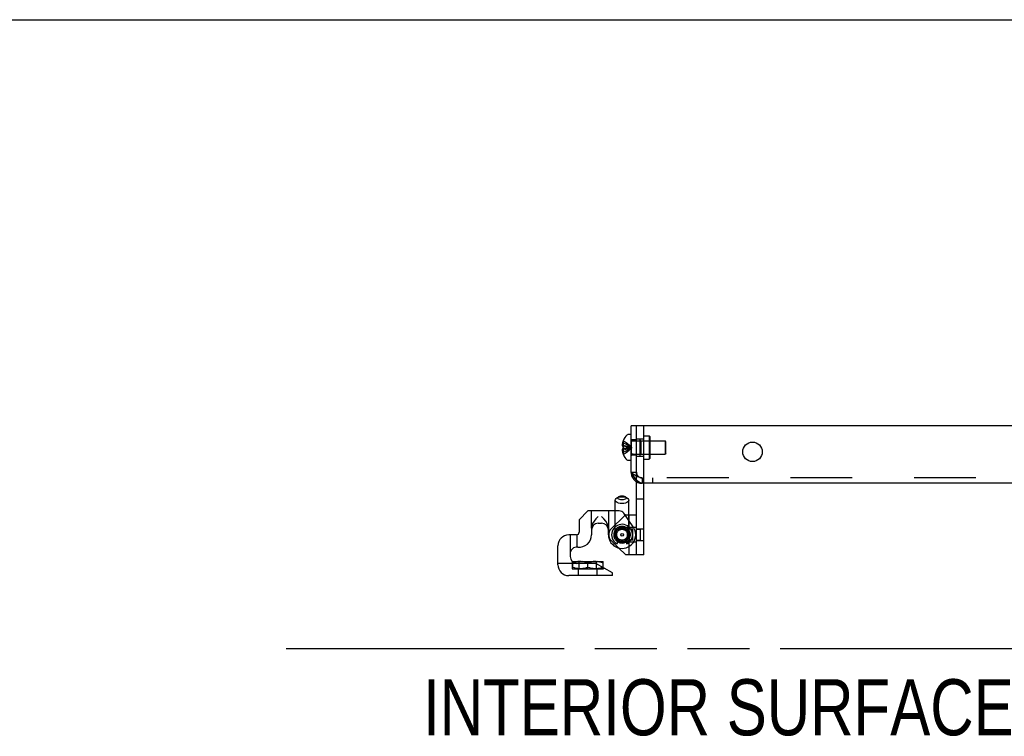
# Model space of a CAD drawing. Header units: inches. Extents: x 0 to 162, y 0 to 105.
# Tile 48 of 80: x 36 to 50, y 94 to 105. Entities that reach past the tile are written whole.
import ezdxf
from ezdxf.enums import TextEntityAlignment as Align

# ---------------------------------------------------------------- set-up
doc = ezdxf.new("R2010")
doc.units = ezdxf.units.IN
doc.header["$LTSCALE"] = 8.904762
doc.header["$MEASUREMENT"] = 0
doc.linetypes.add('HIDDEN', pattern=[0.2, 0.1, -0.1])
doc.linetypes.add('PHANTOM', pattern=[0.8, 0.45, -0.05, 0.1, -0.05, 0.1, -0.05])
doc.layers.get('0').update_dxf_attribs({"linetype": 'CONTINUOUS'})
doc.layers.add('DEFAULT_2', color=8, linetype='HIDDEN')
doc.layers.add('DIMENSIONS', color=7, linetype='CONTINUOUS')
doc.styles.get("Standard").update_dxf_attribs({"font": 'txt', "width": 0.8})

msp = doc.modelspace()

# ---------------------------------------------------------------- linework, layer by layer
at = {"color": 7, "linetype": 'Continuous'}
for p, q in [((0, 104.7619), (161.9048, 104.7619)), ((44.8451, 98.6883), (44.8455, 98.6881)), ((44.8455, 98.6881), (44.8451, 98.6871)), ((44.9585, 98.7753), (44.9119, 98.7753)), ((44.8312, 98.6349), (44.8302, 98.6237)), ((44.8302, 98.6237), (44.8308, 98.619)), ((44.8308, 98.5586), (44.8302, 98.5539)), ((44.8308, 98.619), (44.8318, 98.6143)), ((44.8318, 98.5633), (44.8308, 98.5586)), ((44.8328, 98.6461), (44.8312, 98.6349)), ((44.8318, 98.6143), (44.8332, 98.6094)), ((44.8332, 98.5682), (44.8318, 98.5633)), ((44.8351, 98.6573), (44.8328, 98.6461)), ((44.8332, 98.6094), (44.8351, 98.6043)), ((44.8351, 98.5733), (44.8332, 98.5682)), ((44.8351, 98.6043), (44.8451, 98.6043)), ((44.8451, 98.5733), (44.8351, 98.5733)), ((44.8451, 98.6043), (44.8455, 98.6042)), ((44.8455, 98.5733), (44.8451, 98.5733)), ((44.8451, 98.4905), (44.8455, 98.4895)), ((44.8455, 98.4895), (44.8451, 98.4893)), ((44.9585, 98.4023), (44.9119, 98.4023)), ((45.0365, 97.0414), (45.0365, 98.0954)), ((44.7291, 97.6729), (44.7291, 97.8281)), ((44.7793, 97.8793), (44.7471, 97.8565)), ((44.8757, 97.8793), (44.9079, 97.8565)), ((44.9259, 97.6194), (44.9259, 97.8281)), ((45.1405, 97.8413), (45.0365, 97.8413)), ((44.3354, 97.6729), (44.2094, 97.5469)), ((44.2094, 97.5469), (44.2094, 97.368)), ((44.7866, 97.6729), (44.3354, 97.6729)), ((44.9886, 97.4435), (44.851, 97.6394)), ((44.8805, 97.6194), (44.8713, 97.6105)), ((44.8805, 97.6194), (45.0365, 97.6194)), ((44.3866, 97.4237), (44.3866, 97.3275)), ((44.485, 97.4957), (44.5322, 97.4957)), ((44.6306, 97.3304), (44.6306, 97.4237)), ((45.0223, 97.4334), (44.9943, 97.4334)), ((44.17, 97.3287), (44.0598, 97.3287)), ((43.9023, 96.8973), (43.9023, 97.1712)), ((44.7618, 97.2102), (44.7711, 97.2507)), ((44.7785, 97.1406), (44.8805, 97.0414)), ((44.8839, 97.2507), (44.8962, 97.1971)), ((44.8962, 97.1971), (44.897, 97.1986)), ((44.897, 97.1986), (44.8978, 97.2005)), ((44.8978, 97.2005), (44.8987, 97.2025)), ((44.8987, 97.2025), (44.8996, 97.2046)), ((44.9946, 97.2274), (45.0223, 97.2274)), ((44.0795, 97.0537), (44.0795, 97.0154)), ((45.1405, 97.0414), (44.8805, 97.0414)), ((44.1162, 96.9449), (44.1176, 96.9458)), ((44.1166, 96.9452), (44.1166, 96.9384)), ((44.1176, 96.9458), (44.5531, 96.9458)), ((44.451, 96.917), (44.1779, 96.917)), ((44.3354, 96.917), (44.3354, 96.9257)), ((44.6897, 96.7792), (44.451, 96.917)), ((44.5546, 96.9449), (44.5531, 96.9458)), ((44.5531, 96.8581), (44.5541, 96.8584)), ((44.5541, 96.8584), (44.5541, 96.9452)), ((44.6897, 96.7398), (44.0598, 96.7398)), ((44.6897, 96.7398), (44.6897, 96.7792))]:
    msp.add_line(p, q, dxfattribs=at)
at = {"color": 3, "linetype": 'Continuous'}
for p, q in [((44.9585, 98.2313), (44.9585, 98.9013)), ((64.3185, 98.9013), (44.9585, 98.9013)), ((64.1755, 98.0733), (45.1165, 98.0733)), ((45.1405, 97.0414), (45.1405, 98.0733))]:
    msp.add_line(p, q, dxfattribs=at)
at = {"linetype": 'HIDDEN'}
for p, q in [((44.9585, 98.6978), (44.9585, 98.4798)), ((45.1405, 98.4638), (45.1405, 98.7138)), ((45.1405, 97.2474), (45.1405, 97.4134))]:
    msp.add_line(p, q, dxfattribs=at)
at = {"color": 8, "linetype": 'HIDDEN'}
for p, q in [((45.0365, 98.6978), (44.9585, 98.6978)), ((45.0365, 98.4638), (45.0365, 98.7138)), ((45.0365, 98.7138), (45.1405, 98.7138)), ((45.0365, 98.4798), (44.9585, 98.4798)), ((45.0365, 98.4638), (45.1405, 98.4638)), ((44.9585, 98.2313), (45.0365, 98.2313)), ((45.0365, 97.2474), (45.0365, 97.4134)), ((45.0365, 97.4134), (45.1405, 97.4134)), ((45.0365, 97.2474), (45.1405, 97.2474))]:
    msp.add_line(p, q, dxfattribs=at)
at = {"color": 7, "linetype": 'Continuous'}
for points in [[(44.8302, 98.5539), (44.8312, 98.5427), (44.8328, 98.5315), (44.8351, 98.5203)], [(44.8455, 98.6042), (44.8453, 98.5991), (44.8452, 98.594), (44.8451, 98.5888)], [(44.8451, 98.5888), (44.8452, 98.5836), (44.8453, 98.5785), (44.8455, 98.5733)], [(44.7291, 97.8281), (44.7324, 97.8409), (44.7423, 97.8527), (44.7471, 97.8565)], [(44.7471, 97.8565), (44.7579, 97.8629), (44.7783, 97.8707), (44.802, 97.8757), (44.8275, 97.8773)], [(44.7793, 97.8793), (44.7827, 97.8814), (44.7953, 97.887), (44.8107, 97.8905), (44.8275, 97.8917)], [(44.8275, 97.8917), (44.8442, 97.8905), (44.8595, 97.887), (44.8721, 97.8816), (44.8757, 97.8793)], [(44.8275, 97.8773), (44.853, 97.8757), (44.8767, 97.8707), (44.8971, 97.8629), (44.9079, 97.8565)], [(44.9079, 97.8565), (44.9127, 97.8527), (44.9226, 97.8409), (44.9259, 97.8281)], [(44.485, 97.5942), (44.4513, 97.5594), (44.4231, 97.525), (44.4026, 97.4904), (44.3904, 97.456), (44.3866, 97.4237)], [(44.6306, 97.4237), (44.6268, 97.4559), (44.6147, 97.4903), (44.5941, 97.5249), (44.566, 97.5594), (44.5322, 97.5942)], [(45.0365, 97.4103), (45.0363, 97.4157), (45.0358, 97.4204), (45.0348, 97.4244), (45.0333, 97.4277), (45.0314, 97.4302), (45.0289, 97.432), (45.0258, 97.4331), (45.0223, 97.4334)], [(45.0223, 97.2274), (45.0258, 97.2277), (45.0289, 97.2288), (45.0314, 97.2305), (45.0333, 97.2331), (45.0348, 97.2364), (45.0358, 97.2404), (45.0363, 97.2451), (45.0365, 97.2505)], [(44.1303, 96.9298), (44.1419, 96.9333), (44.1663, 96.9391), (44.1902, 96.943), (44.2141, 96.9449), (44.2379, 96.9449), (44.2618, 96.943), (44.2857, 96.9391), (44.3101, 96.9333), (44.3354, 96.9257)], [(44.3354, 96.9257), (44.3607, 96.9333), (44.385, 96.9391), (44.409, 96.943), (44.4328, 96.9449), (44.4567, 96.9449), (44.4805, 96.943), (44.5045, 96.9391), (44.5288, 96.9333), (44.5541, 96.9257)]]:
    msp.add_lwpolyline(points, dxfattribs=at)
at = {"color": 3, "linetype": 'Continuous'}
msp.add_lwpolyline([(45.1165, 98.0733), (45.1021, 98.0749), (45.0878, 98.0797), (45.0734, 98.0876), (45.059, 98.0984), (45.0447, 98.1119), (45.0303, 98.1278), (45.016, 98.1459), (45.0016, 98.1657), (44.9872, 98.1868), (44.9729, 98.2088), (44.9585, 98.2313)], dxfattribs=at)
msp.add_circle((46.7085, 98.5263), 0.1405, dxfattribs=at)
at = {"color": 7, "linetype": 'Continuous'}
for radius in [0.0984, 0.0197]:
    msp.add_circle((44.8275, 97.3304), radius, dxfattribs=at)
for centre, radius, start, end in [((45.0873, 98.5888), 0.2614, 157.91062, 164.80589), ((45.0873, 98.5888), 0.2618, 136.4862, 157.63871), ((44.9119, 98.7553), 0.02, 90, 136.4862), ((45.0873, 98.5888), 0.2614, 195.19411, 202.08938), ((45.0873, 98.5888), 0.2618, 202.36129, 223.5138), ((44.9119, 98.4223), 0.02, 223.5138, 270), ((44.7866, 97.5942), 0.0787, 35.07951, 90), ((44.485, 97.3973), 0.0984, 90, 180), ((44.5322, 97.3973), 0.0984, 0, 90), ((44.8275, 97.3304), 0.1969, 180, 35.07951), ((44.8275, 97.3304), 0.15, 297.27696, 237.38776), ((44.7639, 97.379), 0.03, 80.47132, 204.75043), ((44.8275, 97.3304), 0.1004, 128.17135, 157.14191), ((44.8911, 97.379), 0.03, 335.24957, 99.52868), ((44.8275, 97.3304), 0.1004, 22.85809, 51.82865), ((44.0598, 97.1712), 0.1575, 90, 180), ((44.17, 97.368), 0.0394, 270, 360), ((44.2094, 97.3275), 0.1772, 263.43757, 360), ((44.1779, 97.0537), 0.0984, 83.43757, 180), ((44.752, 97.2125), 0.01, 237.38776, 347), ((44.8275, 97.3304), 0.1201, 238.95965, 301.05325), ((44.8275, 97.3304), 0.1004, 235.37878, 304.62122), ((44.1779, 97.0154), 0.0984, 180, 270), ((44.0598, 96.8973), 0.1575, 180, 270)]:
    msp.add_arc(centre, radius, start, end, dxfattribs=at)
at = {"linetype": 'HIDDEN'}
msp.add_arc((45.1165, 98.2313), 0.158, 180, 270, dxfattribs=at)
at = {"color": 3, "linetype": 'Continuous'}
msp.add_arc((45.1165, 98.2313), 0.158, 180, 270, dxfattribs=at)
at = {"color": 8, "linetype": 'HIDDEN'}
msp.add_arc((45.1165, 98.2313), 0.08, 180, 270, dxfattribs=at)
at = {"layer": 'DEFAULT_2', "color": 8, "linetype": 'HIDDEN'}
for p, q in [((45.0365, 98.0954), (45.0365, 98.9013)), ((44.8451, 98.6871), (44.8451, 98.6043)), ((44.9867, 98.6828), (45.4485, 98.6828)), ((45.0865, 98.4643), (45.0865, 98.7133)), ((45.0865, 98.7133), (45.1405, 98.7133)), ((45.0965, 98.6838), (45.0865, 98.6938)), ((45.0965, 98.6838), (45.0965, 98.4938)), ((45.0965, 98.6838), (45.2205, 98.6838)), ((45.1405, 98.7588), (45.2205, 98.7588)), ((45.2205, 98.7588), (45.2205, 98.4188)), ((45.2305, 98.7488), (45.2205, 98.7588)), ((45.2205, 98.6838), (45.2305, 98.6938)), ((45.2305, 98.7488), (45.2305, 98.4288)), ((45.4485, 98.6828), (45.4485, 98.4948)), ((45.4585, 98.6728), (45.4485, 98.6828)), ((44.8451, 98.6237), (44.8302, 98.6237)), ((44.8451, 98.5539), (44.8302, 98.5539)), ((44.8451, 98.6573), (44.8351, 98.6573)), ((44.8451, 98.6043), (44.889, 98.5998)), ((44.8451, 98.5733), (44.889, 98.5778)), ((44.8451, 98.5733), (44.8451, 98.4905)), ((44.889, 98.5998), (44.9165, 98.5964)), ((44.889, 98.5778), (44.9302, 98.5829)), ((44.9165, 98.5964), (44.9302, 98.5947)), ((44.9302, 98.5947), (44.9691, 98.5888)), ((44.9302, 98.5947), (44.9691, 98.5888)), ((44.9302, 98.5829), (44.9691, 98.5888)), ((44.9302, 98.5829), (44.9585, 98.5872)), ((44.9303, 98.6264), (44.9691, 98.5888)), ((44.9303, 98.5511), (44.9691, 98.5888)), ((44.9585, 98.5872), (44.9691, 98.5888)), ((45.4585, 98.5048), (45.4585, 98.6728)), ((44.8451, 98.5203), (44.8351, 98.5203)), ((44.9867, 98.4948), (45.4485, 98.4948)), ((45.0965, 98.4938), (45.0865, 98.4838)), ((45.0865, 98.4643), (45.1405, 98.4643)), ((45.0965, 98.4938), (45.2205, 98.4938)), ((45.1405, 98.4188), (45.2205, 98.4188)), ((45.2205, 98.4938), (45.2305, 98.4838)), ((45.2305, 98.4288), (45.2205, 98.4188)), ((45.4585, 98.5048), (45.4485, 98.4948)), ((44.9585, 98.2313), (45.0365, 98.2313)), ((45.1165, 98.1513), (45.1165, 98.0733)), ((64.1755, 98.1513), (45.1165, 98.1513)), ((45.271, 98.0733), (45.271, 98.1513)), ((44.3866, 97.4237), (44.3866, 97.6729)), ((44.4512, 97.5594), (44.4513, 97.5594)), ((44.6346, 97.2912), (44.6346, 97.6729)), ((44.8713, 97.6105), (44.6597, 97.4047)), ((44.7291, 97.3304), (44.7291, 97.6729)), ((44.9259, 97.3304), (44.9259, 97.6194)), ((44.9325, 97.0414), (44.9325, 97.6194)), ((44.3904, 97.4559), (44.3904, 97.456)), ((44.4025, 97.4903), (44.4026, 97.4904)), ((44.4231, 97.5249), (44.4231, 97.525)), ((44.5941, 97.525), (44.5941, 97.5249)), ((44.6146, 97.4904), (44.6147, 97.4903)), ((44.6268, 97.456), (44.6268, 97.4559)), ((44.782, 97.4029), (44.7863, 97.399)), ((44.7863, 97.399), (44.7864, 97.4)), ((44.7864, 97.3994), (44.7866, 97.4011)), ((44.7865, 97.4004), (44.7868, 97.4023)), ((44.7867, 97.402), (44.787, 97.404)), ((44.9943, 97.4334), (44.8275, 97.4334)), ((44.8683, 97.402), (44.868, 97.404)), ((44.8685, 97.4004), (44.8682, 97.4023)), ((44.8686, 97.3994), (44.8684, 97.4011)), ((44.8687, 97.399), (44.8686, 97.4)), ((44.873, 97.4029), (44.8687, 97.399)), ((44.9845, 97.4094), (44.9325, 97.4094)), ((44.9845, 97.2514), (44.9845, 97.4094)), ((45.0365, 97.4094), (45.0885, 97.4094)), ((45.0885, 97.4094), (45.0885, 97.2514)), ((44.0795, 97.3287), (44.0795, 97.0537)), ((44.1779, 97.3295), (44.1779, 97.1521)), ((44.6415, 97.2991), (44.6415, 97.3616)), ((44.6597, 97.2561), (44.7785, 97.1406)), ((44.7456, 97.3553), (44.7505, 97.3521)), ((44.7477, 97.3509), (44.7458, 97.3501)), ((44.7501, 97.352), (44.7486, 97.3513)), ((44.7505, 97.3521), (44.7496, 97.3517)), ((44.7755, 97.2696), (44.77, 97.2678)), ((44.7755, 97.2696), (44.7711, 97.2507)), ((44.7755, 97.2696), (44.7742, 97.2692)), ((44.8839, 97.2507), (44.8795, 97.2696)), ((44.8795, 97.2696), (44.885, 97.2678)), ((44.8795, 97.2696), (44.8808, 97.2692)), ((44.9094, 97.3553), (44.9045, 97.3521)), ((44.9045, 97.3521), (44.9054, 97.3517)), ((44.9049, 97.352), (44.9064, 97.3513)), ((44.9059, 97.3515), (44.9076, 97.3508)), ((44.9073, 97.3509), (44.9092, 97.3501)), ((44.9089, 97.3503), (44.9113, 97.3493)), ((44.8275, 97.2274), (44.9946, 97.2274)), ((44.8987, 97.2025), (44.899, 97.2031)), ((44.9845, 97.2514), (44.9325, 97.2514)), ((45.0365, 97.2514), (45.0885, 97.2514)), ((44.1779, 96.917), (43.9023, 96.917)), ((44.109, 96.9451), (44.109, 96.8383)), ((44.109, 96.8383), (44.5618, 96.8383)), ((44.1176, 96.8383), (44.1162, 96.8391)), ((44.1166, 96.8388), (44.1166, 96.9384)), ((44.1166, 96.9257), (44.1303, 96.9298)), ((44.2005, 96.7398), (44.2005, 96.8383)), ((44.2104, 96.8383), (44.2104, 96.9458)), ((44.3354, 96.8383), (44.3354, 96.917)), ((44.4604, 96.8383), (44.4604, 96.9458)), ((44.4702, 96.7398), (44.4702, 96.8383)), ((44.5531, 96.8383), (44.5546, 96.8391)), ((44.5541, 96.8584), (44.5541, 96.8388)), ((44.5618, 96.8531), (44.5618, 96.8383))]:
    msp.add_line(p, q, dxfattribs=at)
at = {"layer": 'DEFAULT_2', "linetype": 'HIDDEN'}
msp.add_line((45.1405, 98.0733), (45.1405, 98.9013), dxfattribs=at)
at = {"layer": 'DEFAULT_2', "color": 8, "linetype": 'HIDDEN'}
for points in [[(44.8455, 98.6881), (44.8891, 98.6595), (44.9303, 98.6264)], [(44.8451, 98.6573), (44.8888, 98.6376), (44.9302, 98.6148), (44.9691, 98.5888)], [(44.8451, 98.6237), (44.8888, 98.6137), (44.9302, 98.602), (44.9691, 98.5888)], [(44.8451, 98.5203), (44.8888, 98.54), (44.9302, 98.5628), (44.9691, 98.5888)], [(44.8451, 98.5539), (44.8888, 98.5639), (44.9302, 98.5755), (44.9691, 98.5888)], [(44.8455, 98.4895), (44.8891, 98.5181), (44.9303, 98.5511)], [(44.9585, 98.2313), (44.9729, 98.2199), (44.9872, 98.2087), (45.0016, 98.1981), (45.016, 98.188), (45.0303, 98.1789), (45.0447, 98.1708), (45.059, 98.164)], [(45.1165, 98.1513), (45.1021, 98.1521), (45.0878, 98.1545), (45.0734, 98.1585), (45.059, 98.164)], [(44.8275, 97.7789), (44.802, 97.7806), (44.7783, 97.7855), (44.7579, 97.7933), (44.7423, 97.8035), (44.7324, 97.8154), (44.7291, 97.8281)], [(44.8275, 97.8327), (44.8108, 97.8339), (44.7955, 97.8374), (44.7829, 97.8429), (44.7739, 97.8499), (44.7691, 97.8579), (44.769, 97.8663), (44.7737, 97.8744), (44.7793, 97.8793)], [(44.8757, 97.8793), (44.8811, 97.8746), (44.8859, 97.8665), (44.886, 97.8581), (44.8813, 97.8501), (44.8723, 97.843), (44.8597, 97.8375), (44.8443, 97.8339), (44.8275, 97.8327)], [(44.9259, 97.8281), (44.9226, 97.8154), (44.9127, 97.8035), (44.8971, 97.7933), (44.8767, 97.7855), (44.853, 97.7806), (44.8275, 97.7789)], [(44.5322, 97.5942), (44.5659, 97.5594), (44.566, 97.5594)], [(44.7868, 97.4023), (44.7869, 97.4037), (44.7872, 97.4063)], [(44.7872, 97.4063), (44.7875, 97.4087), (44.7877, 97.4111)], [(44.8681, 97.4037), (44.8678, 97.4063), (44.8675, 97.4087), (44.8673, 97.4111)], [(45.0258, 97.4331), (45.0289, 97.432), (45.0314, 97.4302), (45.0333, 97.4277), (45.0348, 97.4244)], [(44.7461, 97.3503), (44.7437, 97.3493), (44.7415, 97.3484), (44.7392, 97.3476)], [(44.7491, 97.3515), (44.7474, 97.3508), (44.7461, 97.3503)], [(44.771, 97.2682), (44.769, 97.2675), (44.7667, 97.2668), (44.7644, 97.2662)], [(44.884, 97.2682), (44.886, 97.2675), (44.8883, 97.2668), (44.8906, 97.2662)], [(44.9113, 97.3493), (44.9135, 97.3484), (44.9158, 97.3476)], [(44.8996, 97.2046), (44.8998, 97.2049), (44.9006, 97.2068), (44.9014, 97.2087), (44.9022, 97.2106), (44.903, 97.2125)], [(45.0314, 97.2305), (45.0289, 97.2288), (45.0258, 97.2277)], [(45.0358, 97.2404), (45.0348, 97.2364), (45.0333, 97.2331)], [(44.2379, 96.9449), (44.2379, 96.9449), (44.2141, 96.9449), (44.1902, 96.943), (44.1663, 96.9391), (44.1419, 96.9333), (44.1166, 96.9257)], [(44.2141, 96.8391), (44.1902, 96.8411), (44.1663, 96.845), (44.1419, 96.8507), (44.1166, 96.8584)], [(44.1419, 96.8507), (44.1663, 96.845), (44.1902, 96.8411)], [(44.2141, 96.8391), (44.2379, 96.8391), (44.2618, 96.8411), (44.2857, 96.845), (44.3101, 96.8507), (44.3354, 96.8584)], [(44.3354, 96.8584), (44.3101, 96.8507), (44.2857, 96.845), (44.2618, 96.8411), (44.2379, 96.8391), (44.2141, 96.8391)], [(44.3101, 96.9333), (44.2857, 96.9391), (44.2618, 96.943)], [(44.4567, 96.9449), (44.4567, 96.9449), (44.4328, 96.9449), (44.409, 96.943), (44.385, 96.9391), (44.3607, 96.9333), (44.3354, 96.9257)], [(44.4328, 96.8391), (44.409, 96.8411), (44.385, 96.845), (44.3607, 96.8507), (44.3354, 96.8584)], [(44.3607, 96.8507), (44.385, 96.845), (44.409, 96.8411)], [(44.5541, 96.8584), (44.5288, 96.8507), (44.5045, 96.845), (44.4805, 96.8411), (44.4567, 96.8391), (44.4328, 96.8391)], [(44.4328, 96.8391), (44.4567, 96.8391), (44.4805, 96.8411), (44.5045, 96.845), (44.5288, 96.8507), (44.5531, 96.8581)], [(44.5288, 96.9333), (44.5045, 96.9391), (44.4805, 96.943)]]:
    msp.add_lwpolyline(points, dxfattribs=at)
msp.add_circle((44.8275, 97.3304), 0.0787, dxfattribs=at)
for centre, radius, start, end in [((44.9867, 98.711), 0.0282, 180, 270), ((44.9867, 98.4666), 0.0282, 90, 180), ((45.1165, 98.2313), 0.08, 180, 270), ((44.7015, 97.3616), 0.06, 134.19835, 180), ((44.8275, 97.3304), 0.1201, 301.05325, 180), ((44.8275, 97.3304), 0.103, 90, 270), ((44.8275, 97.3304), 0.1004, 51.82865, 128.17135), ((44.7639, 97.379), 0.03, 41.81031, 80.47132), ((44.8275, 97.3304), 0.08, 58.99661, 121.00339), ((44.8911, 97.379), 0.03, 99.52868, 138.18969), ((44.7015, 97.2991), 0.06, 180, 225.80165), ((44.8275, 97.3304), 0.1201, 180, 238.95965), ((44.8275, 97.3304), 0.1004, 157.14191, 180), ((44.8275, 97.3304), 0.1004, 180, 235.37878), ((44.7639, 97.379), 0.03, 204.75043, 243.42416), ((44.8275, 97.3304), 0.08, 164.23108, 229.4584), ((44.8275, 97.3304), 0.08, 310.5416, 15.76892), ((44.8275, 97.3304), 0.1004, 304.62122, 22.85809), ((44.8911, 97.379), 0.03, 296.57584, 335.24957)]:
    msp.add_arc(centre, radius, start, end, dxfattribs=at)
at = {"layer": 'DIMENSIONS', "color": 7, "linetype": 'PHANTOM'}
msp.add_line((39.9847, 95.6867), (68.2668, 95.6867), dxfattribs=at)

# ---------------------------------------------------------------- texts
at = {"layer": 'DIMENSIONS', "color": 2, "linetype": 'Continuous', "width": 0.8}
msp.add_text('INTERIOR SURFACE OF ENCLOSURE DOOR', height=0.809524, dxfattribs=at).set_placement((51.173, 94.4358), align=Align.CENTER)

doc.saveas('drawing.dxf')
